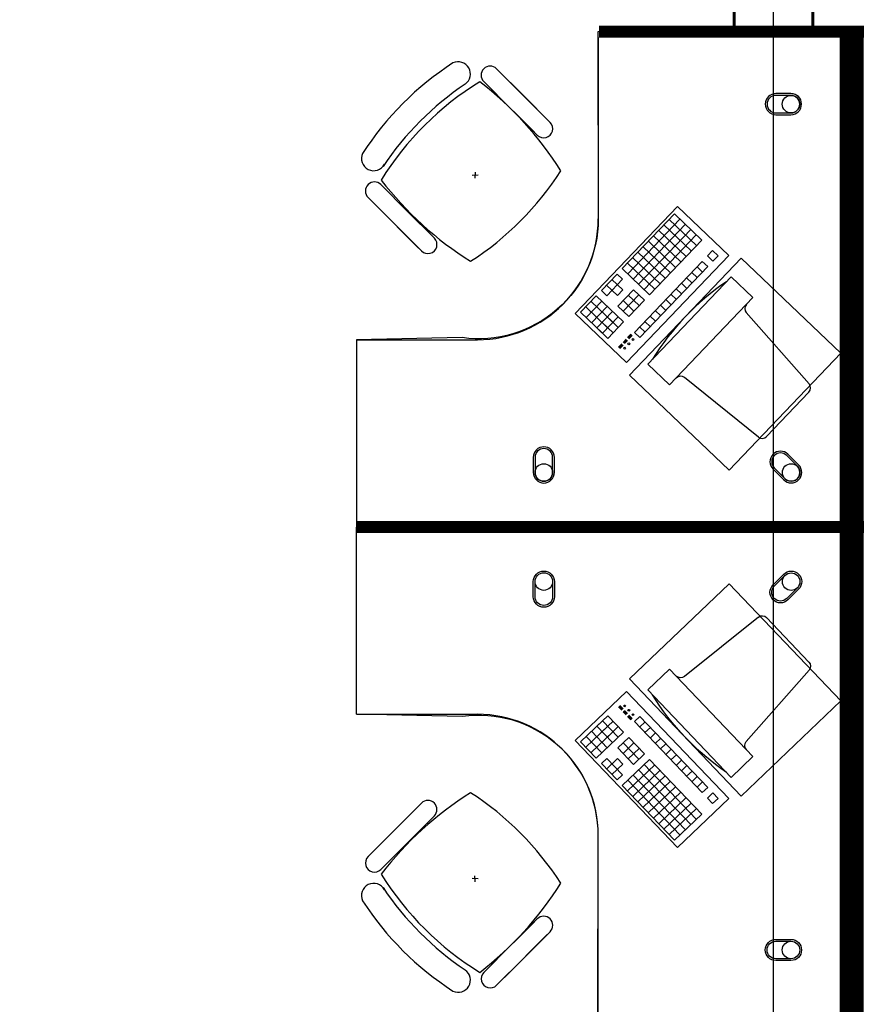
# Model space of a CAD drawing. Header units: millimetres. Extents: x -312551 to 250764, y -35891 to 59426.
# Tile 25 of 256: x -278122 to -275351, y 46361 to 49620. Entities that reach past the tile are written whole.
import ezdxf

# ---------------------------------------------------------------- set-up
doc = ezdxf.new("R2010")
doc.units = ezdxf.units.MM
doc.header["$LTSCALE"] = 2.5
doc.layers.add('FO-00 - FURN$0$SP-01$0$FIT-OUT$0$FURNITURE', color=22, linetype='Continuous')

# ---------------------------------------------------------------- blocks, each defined once
blk = doc.blocks.new('FO-00 - FURN$0$SP-01$0$FIT-OUT$0$PC')
at = {"layer": 'FO-00 - FURN$0$SP-01$0$FIT-OUT$0$FURNITURE', "linetype": 'Continuous'}
for p, q in [((241.8, -93.1), (98, -236.8)), ((268.8, -92), (509.4, -294.6)), ((96.9, -263.9), (299.5, -504.5))]:
    blk.add_line(p, q, dxfattribs=at)
blk.add_lwpolyline([(276, -553.9), (346.7, -624.6), (629.5, -341.8), (558.8, -271)], close=True, dxfattribs=at)
for centre, radius, start, end in [((255.9, -107.2), 20, 49.8991, 135), ((112.2, -251), 20, 135, 220.1009), ((522.3, -279.3), 20, 229.8991, 315), ((-109.9, 114.8), 864, 303.1779, 326.8221), ((284.2, -517.4), 20, 315, 40.1009)]:
    blk.add_arc(centre, radius, start, end, dxfattribs=at)

msp = doc.modelspace()

# ---------------------------------------------------------------- linework, layer by layer
at = {"color": 8}
for p, q in [((-275625.5, -27784), (-275625.5, 58409.3)), ((-276205.9, 49560.5, 0), (-276205.9, 48960.5, 0)), ((-276542.3, 49457.3, 0), (-276453.7, 49368.7, 0)), ((-276584.7, 49414.8, 0), (-276496.1, 49326.2, 0)), ((-276374.8, 49289.8, 0), (-276516.3, 49431.2, 0)), ((-276646.3, 49406.9, 0), (-276646.2, 49406.8, 0)), ((-276417.3, 49247.4, 0), (-276558.7, 49388.8, 0)), ((-276365.1, 49280.1, 0), (-276453.7, 49368.7, 0)), ((-276407.5, 49237.6, 0), (-276496.1, 49326.2, 0)), ((-276603.7, 49105.4, 0), (-276623.7, 49104.4, 0)), ((-276613.2, 49114.9, 0), (-276614.2, 49094.9, 0)), ((-276925.7, 49073.9, 0), (-276837.1, 48985.3, 0)), ((-276968.1, 49031.5, 0), (-276879.5, 48942.9, 0)), ((-276800.6, 48864, 0), (-276942.1, 49005.4, 0)), ((-276281.8, 48647.2, 0), (-275943.5, 49001.7, 0)), ((-275943.5, 49001.7, 0), (-275773.5, 48839.5, 0)), ((-275943.5, 49001.7, 0), (-275773.5, 48839.5, 0)), ((-275943.5, 49001.7, 0), (-275773.5, 48839.5, 0)), ((-276748.5, 48896.7, 0), (-276837.1, 48985.3, 0)), ((-275953.5, 48976.8, 0), (-276126.1, 48795.9, 0)), ((-275935.5, 48959.5, 0), (-276108, 48778.6, 0)), ((-275970.8, 48958.7, 0), (-275880.4, 48872.4, 0)), ((-275953.5, 48976.8, 0), (-275863.1, 48890.5, 0)), ((-275953.5, 48976.8, 0), (-275863.1, 48890.5, 0)), ((-275953.5, 48976.8, 0), (-275863.1, 48890.5, 0)), ((-276790.9, 48854.3, 0), (-276879.5, 48942.9, 0)), ((-275917.4, 48942.2, 0), (-276090, 48761.4, 0)), ((-275899.3, 48925, 0), (-276071.9, 48744.1, 0)), ((-275988.1, 48940.6, 0), (-275897.6, 48854.3, 0)), ((-275881.2, 48907.7, 0), (-276053.8, 48726.9, 0)), ((-276022.6, 48904.4, 0), (-275932.1, 48818.1, 0)), ((-276005.3, 48922.5, 0), (-275914.9, 48836.2, 0)), ((-276057.1, 48868.2, 0), (-275966.7, 48781.9, 0)), ((-276039.8, 48886.3, 0), (-275949.4, 48800, 0)), ((-275863.1, 48890.5, 0), (-276035.7, 48709.6, 0)), ((-275773.5, 48839.5, 0), (-276111.8, 48485, 0)), ((-276091.6, 48832.1, 0), (-276001.2, 48745.8, 0)), ((-276074.4, 48850.1, 0), (-275983.9, 48763.9, 0)), ((-275826.9, 48855.9, 0), (-275844.2, 48837.9, 0)), ((-275844.2, 48837.9, 0), (-275826.1, 48820.6, 0)), ((-275826.9, 48855.9, 0), (-275808.8, 48838.7, 0)), ((-275826.9, 48855.9, 0), (-275808.8, 48838.7, 0)), ((-275826.9, 48855.9, 0), (-275808.8, 48838.7, 0)), ((-275808.8, 48838.7, 0), (-275826.1, 48820.6, 0)), ((-276126.1, 48795.9, 0), (-276035.7, 48709.6, 0)), ((-276108.9, 48814, 0), (-276018.4, 48727.7, 0)), ((-275861.5, 48819.8, 0), (-276085.8, 48584.6, 0)), ((-275843.4, 48802.5, 0), (-276067.7, 48567.4, 0)), ((-275878.7, 48801.7, 0), (-275860.6, 48784.4, 0)), ((-275861.5, 48819.8, 0), (-275843.4, 48802.5, 0)), ((-276143.4, 48777.8, 0), (-276195.2, 48723.5, 0)), ((-276125.3, 48760.5, 0), (-276177.1, 48706.3, 0)), ((-276143.4, 48777.8, 0), (-276125.3, 48760.5, 0)), ((-275913.2, 48765.5, 0), (-275895.1, 48748.2, 0)), ((-275896, 48783.6, 0), (-275877.9, 48766.3, 0)), ((-276177.9, 48741.6, 0), (-276141.7, 48707.1, 0)), ((-276160.7, 48759.7, 0), (-276124.5, 48725.2, 0)), ((-275947.7, 48729.3, 0), (-275929.7, 48712.1, 0)), ((-275930.5, 48747.4, 0), (-275912.4, 48730.2, 0)), ((-276212.4, 48705.5, 0), (-276264.2, 48651.2, 0)), ((-276212.4, 48705.5, 0), (-276122, 48619.2, 0)), ((-276195.2, 48723.5, 0), (-276177.1, 48706.3, 0)), ((-276124.5, 48725.2, 0), (-276141.7, 48707.1, 0)), ((-276089.1, 48726, 0), (-276140.9, 48671.8, 0)), ((-276071, 48708.8, 0), (-276122.8, 48654.5, 0)), ((-276106.4, 48707.9, 0), (-276070.2, 48673.4, 0)), ((-276089.1, 48726, 0), (-276053, 48691.5, 0)), ((-275965, 48711.2, 0), (-275946.9, 48694, 0)), ((-276246.9, 48669.3, 0), (-276174.6, 48600.2, 0)), ((-276194.3, 48688.2, 0), (-276246.1, 48633.9, 0)), ((-276229.7, 48687.4, 0), (-276157.3, 48618.3, 0)), ((-276176.3, 48670.9, 0), (-276228, 48616.7, 0)), ((-276140.9, 48671.8, 0), (-276104.7, 48637.2, 0)), ((-276123.7, 48689.9, 0), (-276087.5, 48655.3, 0)), ((-276053, 48691.5, 0), (-276104.7, 48637.2, 0)), ((-275999.5, 48675.1, 0), (-275981.4, 48657.8, 0)), ((-275982.3, 48693.2, 0), (-275964.2, 48675.9, 0)), ((-276111.8, 48485, 0), (-276281.8, 48647.2, 0)), ((-276264.2, 48651.2, 0), (-276191.9, 48582.2, 0)), ((-276158.2, 48653.7, 0), (-276209.9, 48599.4, 0)), ((-276158.2, 48653.7, 0), (-276209.9, 48599.4, 0)), ((-276140.1, 48636.4, 0), (-276191.9, 48582.2, 0)), ((-276140.1, 48636.4, 0), (-276191.9, 48582.2, 0)), ((-276175.4, 48635.6, 0), (-276139.3, 48601.1, 0)), ((-276034, 48638.9, 0), (-276016, 48621.6, 0)), ((-276016.8, 48657, 0), (-275998.7, 48639.7, 0)), ((-276209.9, 48599.4, 0), (-276173.8, 48564.9, 0)), ((-276192.7, 48617.5, 0), (-276156.5, 48583, 0)), ((-276122, 48619.2, 0), (-276173.8, 48564.9, 0)), ((-276068.6, 48602.7, 0), (-276050.5, 48585.5, 0)), ((-276051.3, 48620.8, 0), (-276033.2, 48603.6, 0)), ((-276097.5, 48578.9, 0), (-276108.5, 48567.4, 0)), ((-276096, 48577.6, 0), (-276107, 48566, 0)), ((-276094.6, 48576.2, 0), (-276105.6, 48564.7, 0)), ((-276093.1, 48574.8, 0), (-276104.1, 48563.3, 0)), ((-276085.8, 48584.6, 0), (-276067.7, 48567.4, 0)), ((-277005.9, 48560.5, 0), (-276605.9, 48560.5, 0)), ((-276128.1, 48546.6, 0), (-276138.5, 48535.6, 0)), ((-276126.6, 48545.2, 0), (-276137.1, 48534.2, 0)), ((-276125.2, 48543.8, 0), (-276135.6, 48532.9, 0)), ((-276123.7, 48542.4, 0), (-276134.2, 48531.5, 0)), ((-276113.5, 48561.9, 0), (-276123.1, 48551.8, 0)), ((-276112, 48560.5, 0), (-276121.6, 48550.4, 0)), ((-276110.6, 48559.1, 0), (-276120.2, 48549, 0)), ((-276109.1, 48557.7, 0), (-276118.7, 48547.7, 0)), ((-276111.8, 47395.9, 0), (-276281.8, 47233.7, 0)), ((-275773.5, 47041.4, 0), (-276111.8, 47395.9, 0)), ((-276128.1, 47334.4, 0), (-276138.5, 47345.3, 0)), ((-276126.6, 47335.7, 0), (-276137.1, 47346.7, 0)), ((-276125.2, 47337.1, 0), (-276135.6, 47348.1, 0)), ((-276123.7, 47338.5, 0), (-276134.2, 47349.5, 0)), ((-276113.5, 47319.1, 0), (-276123.1, 47329.1, 0)), ((-276112, 47320.5, 0), (-276121.6, 47330.5, 0)), ((-276110.6, 47321.8, 0), (-276120.2, 47331.9, 0)), ((-276109.1, 47323.2, 0), (-276118.7, 47333.3, 0)), ((-277006, 47320.5, 0), (-276606, 47320.5, 0)), ((-276264.2, 47229.7, 0), (-276191.9, 47298.8, 0)), ((-276210, 47281.5, 0), (-276173.8, 47316, 0)), ((-276192.7, 47263.4, 0), (-276156.5, 47297.9, 0)), ((-276140.1, 47244.5, 0), (-276191.9, 47298.8, 0)), ((-276140.1, 47244.5, 0), (-276191.9, 47298.8, 0)), ((-276122, 47261.8, 0), (-276173.8, 47316, 0)), ((-276097.5, 47302, 0), (-276108.5, 47313.5, 0)), ((-276096, 47303.4, 0), (-276107.1, 47314.9, 0)), ((-276094.6, 47304.7, 0), (-276105.6, 47316.3, 0)), ((-276093.2, 47306.1, 0), (-276104.2, 47317.7, 0)), ((-276085.9, 47296.3, 0), (-276067.8, 47313.6, 0)), ((-275861.5, 47061.2, 0), (-276085.9, 47296.3, 0)), ((-276068.6, 47278.2, 0), (-276050.5, 47295.5, 0)), ((-275843.4, 47078.4, 0), (-276067.8, 47313.6, 0)), ((-276247, 47211.7, 0), (-276174.6, 47280.7, 0)), ((-276229.7, 47193.6, 0), (-276157.4, 47262.6, 0)), ((-276176.3, 47210, 0), (-276228.1, 47264.3, 0)), ((-276212.5, 47175.5, 0), (-276122, 47261.8, 0)), ((-276158.2, 47227.3, 0), (-276210, 47281.5, 0)), ((-276158.2, 47227.3, 0), (-276210, 47281.5, 0)), ((-276175.5, 47245.3, 0), (-276139.3, 47279.9, 0)), ((-276051.3, 47260.1, 0), (-276033.2, 47277.4, 0)), ((-276281.8, 47233.7, 0), (-275943.5, 46879.2, 0)), ((-276212.5, 47175.5, 0), (-276264.2, 47229.7, 0)), ((-276194.4, 47192.7, 0), (-276246.1, 47247, 0)), ((-276140.9, 47209.2, 0), (-276104.8, 47243.7, 0)), ((-276053, 47189.4, 0), (-276104.8, 47243.7, 0)), ((-276034.1, 47242, 0), (-276016, 47259.3, 0)), ((-276016.8, 47223.9, 0), (-275998.7, 47241.2, 0)), ((-276089.2, 47154.9, 0), (-276140.9, 47209.2, 0)), ((-276123.7, 47191.1, 0), (-276087.5, 47225.6, 0)), ((-276071.1, 47172.2, 0), (-276122.9, 47226.4, 0)), ((-276106.4, 47173, 0), (-276070.2, 47207.5, 0)), ((-275999.6, 47205.9, 0), (-275981.5, 47223.1, 0)), ((-275982.3, 47187.8, 0), (-275964.2, 47205, 0)), ((-276195.2, 47157.4, 0), (-276177.1, 47174.7, 0)), ((-276177.9, 47139.3, 0), (-276141.8, 47173.8, 0)), ((-276125.3, 47120.4, 0), (-276177.1, 47174.7, 0)), ((-276124.5, 47155.7, 0), (-276141.8, 47173.8, 0)), ((-276126.2, 47085, 0), (-276035.7, 47171.3, 0)), ((-276089.2, 47154.9, 0), (-276053, 47189.4, 0)), ((-275863.1, 46990.5, 0), (-276035.7, 47171.3, 0)), ((-275965, 47169.7, 0), (-275947, 47186.9, 0)), ((-275947.8, 47151.6, 0), (-275929.7, 47168.9, 0)), ((-276143.4, 47103.1, 0), (-276195.2, 47157.4, 0)), ((-276160.7, 47121.2, 0), (-276124.5, 47155.7, 0)), ((-276108.9, 47067, 0), (-276018.5, 47153.3, 0)), ((-276091.6, 47048.9, 0), (-276001.2, 47135.2, 0)), ((-275899.3, 46956, 0), (-276071.9, 47136.8, 0)), ((-275881.2, 46973.2, 0), (-276053.8, 47154.1, 0)), ((-275930.5, 47133.5, 0), (-275912.4, 47150.8, 0)), ((-275913.3, 47115.4, 0), (-275895.2, 47132.7, 0)), ((-276143.4, 47103.1, 0), (-276125.3, 47120.4, 0)), ((-275935.5, 46921.4, 0), (-276108.1, 47102.3, 0)), ((-275917.4, 46938.7, 0), (-276090, 47119.6, 0)), ((-276074.4, 47030.8, 0), (-275984, 47117.1, 0)), ((-276057.1, 47012.7, 0), (-275966.7, 47099, 0)), ((-275896, 47097.3, 0), (-275877.9, 47114.6, 0)), ((-275953.6, 46904.2, 0), (-276126.2, 47085, 0)), ((-276039.9, 46994.6, 0), (-275949.4, 47080.9, 0)), ((-275878.7, 47079.3, 0), (-275860.7, 47096.5, 0)), ((-275861.5, 47061.2, 0), (-275843.4, 47078.4, 0)), ((-276022.6, 46976.5, 0), (-275932.2, 47062.8, 0)), ((-276005.3, 46958.4, 0), (-275914.9, 47044.7, 0)), ((-275943.5, 46879.2, 0), (-275773.5, 47041.4, 0)), ((-275943.5, 46879.2, 0), (-275773.5, 47041.4, 0)), ((-275943.5, 46879.2, 0), (-275773.5, 47041.4, 0)), ((-275844.2, 47043.1, 0), (-275826.1, 47060.3, 0)), ((-275827, 47025, 0), (-275844.2, 47043.1, 0)), ((-275827, 47025, 0), (-275808.9, 47042.3, 0)), ((-275827, 47025, 0), (-275808.9, 47042.3, 0)), ((-275827, 47025, 0), (-275808.9, 47042.3, 0)), ((-275808.9, 47042.3, 0), (-275826.1, 47060.3, 0)), ((-276800.6, 47016.9, 0), (-276942.1, 46875.5, 0)), ((-276790.9, 47026.7, 0), (-276879.5, 46938.1, 0)), ((-275988.1, 46940.4, 0), (-275897.7, 47026.7, 0)), ((-275970.8, 46922.3, 0), (-275880.4, 47008.6, 0)), ((-276748.5, 46984.2, 0), (-276837.1, 46895.6, 0)), ((-275953.6, 46904.2, 0), (-275863.1, 46990.5, 0)), ((-275953.6, 46904.2, 0), (-275863.1, 46990.5, 0)), ((-275953.6, 46904.2, 0), (-275863.1, 46990.5, 0)), ((-276968.1, 46849.5, 0), (-276879.5, 46938.1, 0)), ((-276206, 46320.5, 0), (-276206, 46920.5, 0)), ((-276925.7, 46807, 0), (-276837.1, 46895.6, 0)), ((-276603.7, 46775.5, 0), (-276623.7, 46776.5, 0)), ((-276613.2, 46766, 0), (-276614.2, 46786, 0)), ((-276407.5, 46643.3, 0), (-276496.1, 46554.7, 0)), ((-276417.3, 46633.6, 0), (-276558.7, 46492.1, 0)), ((-276374.8, 46591.1, 0), (-276516.3, 46449.7, 0)), ((-276365.1, 46600.9, 0), (-276453.7, 46512.3, 0)), ((-276584.7, 46466.1, 0), (-276496.1, 46554.7, 0)), ((-276542.3, 46423.7, 0), (-276453.7, 46512.3, 0)), ((-276646.3, 46474, 0), (-276646.2, 46474.2, 0))]:
    msp.add_line(p, q, dxfattribs=at)
at = {"color": 8, "const_width": 10}
msp.add_lwpolyline([(-253760.5, 50039.5), (-253760.5, 49634.5), (-254245.5, 49634.5), (-254245.5, 53484.5), (-260960.5, 53484.5), (-260960.5, 49594.5), (-261550.5, 49594.5), (-261550.5, 49999.5), (-268105.5, 49999.5), (-268105.5, 49679.5), (-268745.5, 49679.5), (-268745.5, 49999.5), (-275495.5, 49999.5), (-275495.5, 49579.5), (-275755.5, 49579.5), (-275755.5, 49999.5), (-280295.5, 49999.5), (-280295.5, 49584.5), (-280555.5, 49584.5), (-280555.5, 49986.1)], dxfattribs=at)
at = {"color": 8, "const_width": 40, "elevation": 0}
for points in [[(-277005.9, 47940.5), (-275385.9, 47940.5), (-275385.9, 49580.4), (-276203.7, 49580.4)], [(-273726.9, 47940.5), (-275346.9, 47940.5), (-275346.8, 49580.4), (-274529.1, 49580.4)], [(-277006, 47940.5), (-275386, 47940.5), (-275386, 46300.6), (-276203.7, 46300.6)], [(-273726.9, 47940.5), (-275346.9, 47940.5), (-275346.9, 46300.6), (-274529.1, 46300.6)]]:
    msp.add_lwpolyline(points, dxfattribs=at)
at = {"color": 8, "elevation": 0}
for points in [[(-276207.2, 49579.5), (-276205.9, 48960.5, -0.455459), (-276655.9, 48567.4), (-277005.9, 48560.5), (-277005.9, 47940.5), (-275385.9, 47940.5), (-275385.9, 49580.4)], [(-275617.6, 49375.5, 1), (-275617.6, 49305.5), (-275567.6, 49305.5, 1), (-275567.6, 49375.5)], [(-275617.6, 49369.5, 1), (-275617.6, 49311.5), (-275567.6, 49311.5, 1), (-275567.6, 49369.5)], [(-276350.9, 48171, 1), (-276420.9, 48171), (-276420.9, 48121, 1), (-276350.9, 48121)], [(-276356.9, 48171, 1), (-276414.9, 48171), (-276414.9, 48121, 1), (-276356.9, 48121)], [(-275577.5, 48181.3, 1), (-275627, 48131.8), (-275591.6, 48096.5, 1), (-275542.1, 48146)], [(-275581.7, 48177.1, 1), (-275622.7, 48136.1), (-275587.4, 48100.7, 1), (-275546.3, 48141.7)], [(-276207.2, 46301.4), (-276206, 46920.5, 0.455459), (-276655.9, 47313.5), (-277006, 47320.5), (-277006, 47940.5), (-275386, 47940.5), (-275386, 46300.6)], [(-276351, 47709.9, -1), (-276421, 47709.9), (-276421, 47759.9, -1), (-276351, 47759.9)], [(-276357, 47709.9, -1), (-276415, 47709.9), (-276415, 47759.9, -1), (-276357, 47759.9)], [(-275577.5, 47699.6, -1), (-275627, 47749.1), (-275591.6, 47784.5, -1), (-275542.1, 47735)], [(-275581.7, 47703.9, -1), (-275622.7, 47744.9), (-275587.4, 47780.2, -1), (-275546.4, 47739.2)], [(-275617.7, 46505.5, -1), (-275617.7, 46575.5), (-275567.7, 46575.5, -1), (-275567.7, 46505.5)], [(-275617.7, 46511.5, -1), (-275617.7, 46569.5), (-275567.7, 46569.5, -1), (-275567.7, 46511.5)]]:
    msp.add_lwpolyline(points, format="xyb", close=True, dxfattribs=at)
for points in [[(-275732, 48831), (-276102, 48443.2), (-275772.1, 48128.4), (-275402.1, 48516.2)], [(-275732, 47050), (-276102.1, 47437.7), (-275772.2, 47752.5), (-275402.1, 47364.8)]]:
    msp.add_lwpolyline(points, close=True, dxfattribs=at)
at = {"color": 8}
for centre, radius in [((-275567.6, 49340.5, 0), 29), ((-276118.2, 48532.6, 0), 3), ((-276104.4, 48547.1, 0), 3), ((-276090.6, 48561.5, 0), 3), ((-276385.9, 48121, 0), 29), ((-275566.9, 48121.2, 0), 29), ((-276386, 47759.9, 0), 29), ((-275566.9, 47759.7, 0), 29), ((-276118.2, 47348.3, 0), 3), ((-276104.4, 47333.9, 0), 3), ((-276090.6, 47319.4, 0), 3), ((-275567.7, 46540.5, 0), 29)]:
    msp.add_circle(centre, radius, dxfattribs=at)
for centre, radius, start, end in [((-276669.6, 49440, 0), 40.4, 305.2098, 115.0684), ((-276145.2, 48635.9, 0), 1000, 122.7873, 147.213), ((-276563.5, 49436.1, 0), 30, 45.0002, 225.0002), ((-276073.9, 48563, 0), 1000, 121.6104, 148.2587), ((-277285.2, 48520.9, 0), 1127.4, 32.0604, 52.4457), ((-276087.9, 48577.1, 0), 1000, 123.9367, 146.1444), ((-276386.3, 49258.9, 0), 30, 225.0002, 45.0002), ((-276949.3, 49160.3, 0), 40.4, 154.932, 331.9801), ((-277170.9, 49660.1, 0), 1000, 302.8675, 327.2662), ((-276030.2, 49775.9, 0), 1127.4, 217.5276, 237.9656), ((-276946.9, 49052.7, 0), 30, 45.0002, 225.0002), ((-276605.9, 48960.5, 0), 400, 270.0002, 0.0002), ((-276769.7, 48875.5, 0), 30, 225.0002, 45.0002), ((-276606, 46920.5, 0), 400, 359.9998, 89.9998), ((-276030.2, 46105, 0), 1127.4, 122.0344, 142.4724), ((-276769.7, 47005.4, 0), 30, 314.9998, 134.9998), ((-277170.9, 46220.9, 0), 1000, 32.7338, 57.1325), ((-276946.9, 46828.2, 0), 30, 134.9998, 314.9998), ((-276073.9, 47317.9, 0), 1000, 211.7413, 238.3896), ((-276949.3, 46720.6, 0), 40.4, 28.0199, 205.068), ((-276087.9, 47303.8, 0), 1000, 213.8556, 236.0633), ((-277285.2, 47360.1, 0), 1127.4, 307.5543, 327.9396), ((-276145.2, 47245, 0), 1000, 212.787, 237.2127), ((-276386.3, 46622.1, 0), 30, 314.9998, 134.9998), ((-276669.6, 46440.9, 0), 40.4, 244.9316, 54.7902), ((-276563.5, 46444.9, 0), 30, 134.9998, 314.9998)]:
    msp.add_arc(centre, radius, start, end, dxfattribs=at)

# ---------------------------------------------------------------- block references
at = {"color": 8, "extrusion": (-2.60602e-30, 6.3055e-29, -1), "xscale": -1, "zscale": -1, "rotation": 178.65947806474}
msp.add_blockref('FO-00 - FURN$0$SP-01$0$FIT-OUT$0$PC', (275404.5, 48152.8, 0), dxfattribs=at)
at = {"color": 8, "xscale": -1, "rotation": 358.659478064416}
msp.add_blockref('FO-00 - FURN$0$SP-01$0$FIT-OUT$0$PC', (-275404.5, 47728.1, 0), dxfattribs=at)

doc.saveas('drawing.dxf')
